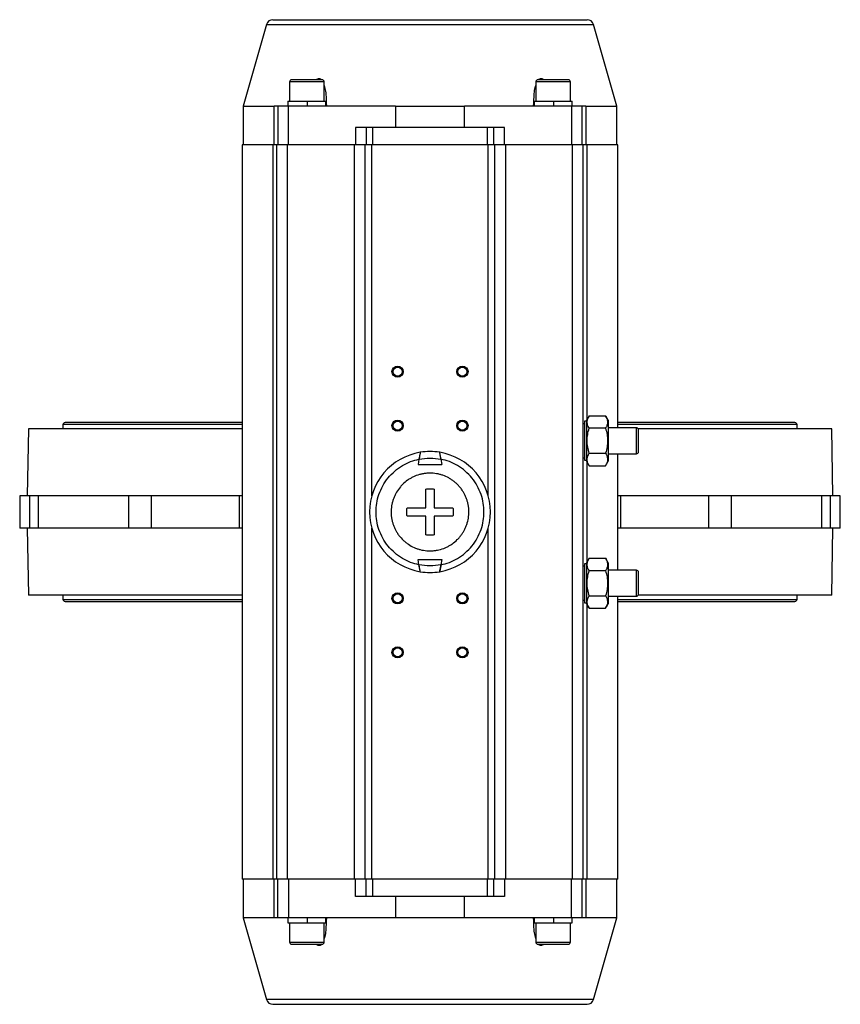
# Model space of a CAD drawing. Header units: millimetres. Extents: x 220 to 2218, y -9 to 1835.
# Tile 1 of 25: x 786 to 1166, y -9 to 447. Entities that reach past the tile are written whole.
import ezdxf

# ---------------------------------------------------------------- set-up
doc = ezdxf.new("R2010")
doc.units = ezdxf.units.MM

msp = doc.modelspace()

# ---------------------------------------------------------------- linework, layer by layer
at = {"color": 7, "linetype": 'Continuous', "lineweight": 25}
for p, q in [((900.39, 444.67), (889.54, 406.84)), ((1062.54, 406.84), (1051.69, 444.67)), ((911.04, 418.04), (911.04, 409.04)), ((927.04, 409.04), (927.04, 418.04)), ((1025.04, 418.04), (1025.04, 409.04)), ((1041.04, 409.04), (1041.04, 418.04)), ((889.54, 406.84), (889.54, 388.84)), ((889.54, 406.84), (903.88, 406.84)), ((903.88, 388.84), (903.88, 406.84)), ((905.54, 406.84), (903.88, 406.84)), ((905.54, 406.84), (905.54, 388.84)), ((910.54, 406.84), (905.54, 406.84)), ((910.24, 409.04), (910.24, 406.84)), ((910.24, 409.04), (919.34, 409.04)), ((910.54, 388.84), (910.54, 406.84)), ((960, 406.84), (910.54, 406.84)), ((919.34, 406.84), (919.34, 409.04)), ((919.35, 409.04), (919.34, 409.04)), ((919.35, 409.04), (927.84, 409.04)), ((919.35, 406.84), (919.35, 409.04)), ((927.84, 406.84), (927.84, 409.04)), ((960, 406.84), (960, 396.84)), ((960, 406.84), (992.08, 406.84)), ((992.08, 396.84), (992.08, 406.84)), ((1041.54, 406.84), (992.08, 406.84)), ((1024.24, 409.04), (1024.24, 406.84)), ((1024.24, 409.04), (1033.34, 409.04)), ((1033.34, 406.84), (1033.34, 409.04)), ((1033.35, 409.04), (1033.34, 409.04)), ((1033.35, 406.84), (1033.35, 409.04)), ((1033.35, 409.04), (1041.84, 409.04)), ((1046.54, 406.84), (1041.54, 406.84)), ((1041.54, 406.84), (1041.54, 388.84)), ((1041.84, 406.84), (1041.84, 409.04)), ((1046.54, 388.84), (1046.54, 406.84)), ((1048.2, 406.84), (1046.54, 406.84)), ((1048.2, 406.84), (1062.54, 406.84)), ((1048.2, 406.84), (1048.2, 388.84)), ((1062.54, 388.84), (1062.54, 406.84)), ((941.54, 396.84), (941.54, 388.84)), ((946.54, 396.84), (941.54, 396.84)), ((949.54, 396.84), (946.54, 396.84)), ((946.54, 396.84), (946.54, 388.84)), ((949.54, 388.84), (949.54, 396.84)), ((1002.54, 396.84), (949.54, 396.84)), ((1005.54, 396.84), (1002.54, 396.84)), ((1002.54, 396.84), (1002.54, 388.84)), ((1005.54, 388.84), (1005.54, 396.84)), ((1010.54, 396.84), (1005.54, 396.84)), ((1010.54, 388.84), (1010.54, 396.84)), ((889.04, 388.84), (889.04, 48.84)), ((903.39, 388.84), (889.04, 388.84)), ((903.39, 48.84), (903.39, 388.84)), ((905.04, 388.84), (903.39, 388.84)), ((905.04, 48.84), (905.04, 388.84)), ((910.04, 388.84), (905.04, 388.84)), ((910.04, 48.84), (910.04, 388.84)), ((941.04, 388.84), (910.04, 388.84)), ((941.04, 48.84), (941.04, 388.84)), ((946.04, 388.84), (941.04, 388.84)), ((946.04, 48.84), (946.04, 388.84)), ((949.04, 388.84), (946.04, 388.84)), ((1003.04, 388.84), (949.04, 388.84)), ((1006.04, 388.84), (1003.04, 388.84)), ((1006.04, 48.84), (1006.04, 388.84)), ((1011.04, 388.84), (1006.04, 388.84)), ((1011.04, 388.84), (1011.04, 48.84)), ((1042.04, 388.84), (1011.04, 388.84)), ((1042.04, 48.84), (1042.04, 388.84)), ((1047.04, 388.84), (1042.04, 388.84)), ((1047.04, 48.84), (1047.04, 388.84)), ((1048.69, 388.84), (1047.04, 388.84)), ((1063.04, 388.84), (1048.69, 388.84)), ((1063.04, 257.84), (1063.04, 388.84)), ((889.04, 260.34), (807.69, 260.34)), ((1048.54, 260.84), (1047.54, 260.84)), ((1047.54, 260.84), (1047.54, 242.84)), ((1049.72, 263.39), (1048.54, 261.34)), ((1048.54, 261.34), (1048.54, 242.34)), ((1049.72, 263.39), (1057.36, 263.39)), ((1058.54, 261.34), (1057.36, 263.39)), ((1058.54, 261.34), (1058.54, 242.34)), ((1144.39, 260.34), (1063.04, 260.34)), ((790.04, 257.34), (789.49, 226.34)), ((889.04, 257.34), (790.04, 257.34)), ((805.94, 259.34), (805.94, 257.34)), ((889.04, 259.34), (805.94, 259.34)), ((1057.36, 257.61), (1049.72, 257.61)), ((1071.61, 257.84), (1058.54, 257.84)), ((1146.14, 259.34), (1063.04, 259.34)), ((1162.04, 257.34), (1072.47, 257.34)), ((1146.14, 257.34), (1146.14, 259.34)), ((1162.59, 226.34), (1162.04, 257.34)), ((970.94, 243.31), (970.51, 240.84)), ((981.13, 243.31), (981.57, 240.84)), ((1047.54, 242.84), (1048.54, 242.84)), ((1048.54, 242.34), (1049.72, 240.29)), ((1049.72, 246.07), (1057.36, 246.07)), ((1057.36, 240.29), (1058.54, 242.34)), ((1058.54, 245.84), (1071.61, 245.84)), ((1063.04, 191.84), (1063.04, 245.84)), ((970.51, 240.84), (981.57, 240.84)), ((1049.72, 240.29), (1057.36, 240.29)), ((786.04, 226.34), (786.04, 211.34)), ((790.76, 226.34), (786.04, 226.34)), ((790.76, 211.34), (790.76, 226.34)), ((794.54, 226.34), (790.76, 226.34)), ((794.54, 226.34), (794.54, 211.34)), ((836.62, 226.34), (794.54, 226.34)), ((836.62, 211.34), (836.62, 226.34)), ((846.96, 226.34), (836.62, 226.34)), ((846.96, 226.34), (846.96, 211.34)), ((887.85, 226.34), (846.96, 226.34)), ((887.85, 211.34), (887.85, 226.34)), ((889.04, 226.34), (887.85, 226.34)), ((1064.23, 226.34), (1063.04, 226.34)), ((1064.23, 226.34), (1064.23, 211.34)), ((1105.12, 226.34), (1064.23, 226.34)), ((1105.12, 211.34), (1105.12, 226.34)), ((1115.46, 226.34), (1105.12, 226.34)), ((1115.46, 226.34), (1115.46, 211.34)), ((1157.54, 226.34), (1115.46, 226.34)), ((1157.54, 211.34), (1157.54, 226.34)), ((1161.32, 226.34), (1157.54, 226.34)), ((1161.32, 226.34), (1161.32, 211.34)), ((1166.04, 226.34), (1161.32, 226.34)), ((1166.04, 211.34), (1166.04, 226.34)), ((965.46, 220.84), (974.04, 220.84)), ((978.04, 220.84), (986.62, 220.84)), ((974.04, 216.84), (965.46, 216.84)), ((986.62, 216.84), (978.04, 216.84)), ((790.76, 211.34), (786.04, 211.34)), ((789.49, 211.34), (790.04, 180.34)), ((794.54, 211.34), (790.76, 211.34)), ((836.62, 211.34), (794.54, 211.34)), ((846.96, 211.34), (836.62, 211.34)), ((887.85, 211.34), (846.96, 211.34)), ((889.04, 211.34), (887.85, 211.34)), ((1064.23, 211.34), (1063.04, 211.34)), ((1105.12, 211.34), (1064.23, 211.34)), ((1115.46, 211.34), (1105.12, 211.34)), ((1157.54, 211.34), (1115.46, 211.34)), ((1161.32, 211.34), (1157.54, 211.34)), ((1166.04, 211.34), (1161.32, 211.34)), ((1162.04, 180.34), (1162.59, 211.34)), ((970.94, 194.36), (970.51, 196.84)), ((970.51, 196.84), (981.57, 196.84)), ((981.57, 196.84), (981.13, 194.36)), ((1049.72, 197.39), (1048.54, 195.34)), ((1049.72, 197.39), (1057.36, 197.39)), ((1058.54, 195.34), (1057.36, 197.39)), ((1048.54, 194.84), (1047.54, 194.84)), ((1047.54, 194.84), (1047.54, 176.84)), ((1048.54, 195.34), (1048.54, 176.34)), ((1057.36, 191.61), (1049.72, 191.61)), ((1058.54, 195.34), (1058.54, 176.34)), ((1071.61, 191.84), (1058.54, 191.84)), ((889.04, 180.34), (790.04, 180.34)), ((805.94, 180.34), (805.94, 178.34)), ((805.94, 178.34), (889.04, 178.34)), ((1049.72, 180.07), (1057.36, 180.07)), ((1058.54, 179.84), (1071.61, 179.84)), ((1063.04, 48.84), (1063.04, 179.84)), ((1063.04, 178.34), (1146.14, 178.34)), ((1162.04, 180.34), (1072.47, 180.34)), ((1146.14, 178.34), (1146.14, 180.34)), ((807.69, 177.34), (889.04, 177.34)), ((1047.54, 176.84), (1048.54, 176.84)), ((1048.54, 176.34), (1049.72, 174.29)), ((1049.72, 174.29), (1057.36, 174.29)), ((1057.36, 174.29), (1058.54, 176.34)), ((1063.04, 177.34), (1144.39, 177.34)), ((903.39, 48.84), (889.04, 48.84)), ((889.54, 48.84), (889.54, 30.84)), ((905.04, 48.84), (903.39, 48.84)), ((903.88, 30.84), (903.88, 48.84)), ((910.04, 48.84), (905.04, 48.84)), ((905.54, 30.84), (905.54, 48.84)), ((941.04, 48.84), (910.04, 48.84)), ((910.54, 48.84), (910.54, 30.84)), ((946.04, 48.84), (941.04, 48.84)), ((941.54, 40.84), (941.54, 48.84)), ((949.04, 48.84), (946.04, 48.84)), ((946.54, 40.84), (946.54, 48.84)), ((1003.04, 48.84), (949.04, 48.84)), ((949.54, 40.84), (949.54, 48.84)), ((1002.54, 48.84), (1002.54, 40.84)), ((1006.04, 48.84), (1003.04, 48.84)), ((1005.54, 40.84), (1005.54, 48.84)), ((1011.04, 48.84), (1006.04, 48.84)), ((1010.54, 48.84), (1010.54, 40.84)), ((1042.04, 48.84), (1011.04, 48.84)), ((1041.54, 30.84), (1041.54, 48.84)), ((1047.04, 48.84), (1042.04, 48.84)), ((1046.54, 30.84), (1046.54, 48.84)), ((1048.69, 48.84), (1047.04, 48.84)), ((1048.2, 48.84), (1048.2, 30.84)), ((1063.04, 48.84), (1048.69, 48.84)), ((1062.54, 30.84), (1062.54, 48.84)), ((946.54, 40.84), (941.54, 40.84)), ((949.54, 40.84), (946.54, 40.84)), ((1002.54, 40.84), (949.54, 40.84)), ((960, 40.84), (960, 30.84)), ((992.08, 30.84), (992.08, 40.84)), ((1005.54, 40.84), (1002.54, 40.84)), ((1010.54, 40.84), (1005.54, 40.84)), ((889.54, 30.84), (900.39, -6.99)), ((903.88, 30.84), (889.54, 30.84)), ((905.54, 30.84), (903.88, 30.84)), ((910.54, 30.84), (905.54, 30.84)), ((910.24, 30.84), (910.24, 28.64)), ((910.24, 28.64), (919.34, 28.64)), ((960, 30.84), (910.54, 30.84)), ((911.04, 28.64), (911.04, 19.64)), ((919.34, 28.64), (919.34, 30.84)), ((919.35, 28.64), (919.34, 28.64)), ((919.35, 28.64), (919.35, 30.84)), ((919.35, 28.64), (927.84, 28.64)), ((927.04, 19.64), (927.04, 28.64)), ((927.84, 28.64), (927.84, 30.84)), ((992.08, 30.84), (960, 30.84)), ((1041.54, 30.84), (992.08, 30.84)), ((1024.24, 30.84), (1024.24, 28.64)), ((1024.24, 28.64), (1033.34, 28.64)), ((1025.04, 28.64), (1025.04, 19.64)), ((1033.34, 28.64), (1033.34, 30.84)), ((1033.35, 28.64), (1033.34, 28.64)), ((1033.35, 28.64), (1033.35, 30.84)), ((1033.35, 28.64), (1041.84, 28.64)), ((1041.04, 19.64), (1041.04, 28.64)), ((1046.54, 30.84), (1041.54, 30.84)), ((1041.84, 28.64), (1041.84, 30.84)), ((1048.2, 30.84), (1046.54, 30.84)), ((1062.54, 30.84), (1048.2, 30.84)), ((1051.69, -6.99), (1062.54, 30.84))]:
    msp.add_line(p, q, dxfattribs=at)
at = {"color": 8, "linetype": 'Continuous', "lineweight": 25}
for p, q in [((900.39, 444.67), (1051.69, 444.67)), ((927.04, 418.04), (911.04, 418.04)), ((1041.04, 418.04), (1025.04, 418.04)), ((949.04, 226.26), (949.04, 388.84)), ((1003.04, 226.26), (1003.04, 388.84)), ((1048.69, 388.84), (1048.69, 261.6)), ((1071.61, 245.84), (1071.61, 257.84)), ((1048.69, 242.08), (1048.69, 195.6)), ((949.04, 48.84), (949.04, 211.42)), ((1003.04, 48.84), (1003.04, 211.42)), ((1071.61, 179.84), (1071.61, 191.84)), ((1048.69, 176.08), (1048.69, 48.84)), ((911.04, 19.64), (926.64, 19.64)), ((926.64, 19.64), (927.04, 19.64)), ((1025.04, 19.64), (1041.04, 19.64)), ((975.61, -6.99), (900.39, -6.99)), ((1051.69, -6.99), (975.61, -6.99))]:
    msp.add_line(p, q, dxfattribs=at)
at = {"color": 7, "linetype": 'Continuous', "lineweight": 25, "flags": 128}
for points in [[(1047.54, 259.6), (1047.37, 259.69), (1047.04, 259.78)], [(1047.04, 243.9), (1047.37, 243.99), (1047.54, 244.07)], [(1047.54, 193.6), (1047.37, 193.69), (1047.04, 193.78)], [(1047.04, 177.9), (1047.37, 177.99), (1047.54, 178.07)]]:
    msp.add_lwpolyline(points, dxfattribs=at)
at = {"color": 7, "linetype": 'Continuous', "lineweight": 25}
for centre, radius in [((961.04, 283.84), 2.6), ((961.04, 283.84), 2.1), ((991.04, 283.84), 2.6), ((991.04, 283.84), 2.1), ((961.04, 258.84), 2.6), ((961.04, 258.84), 2.1), ((991.04, 258.84), 2.6), ((991.04, 258.84), 2.1), ((961.04, 178.84), 2.6), ((961.04, 178.84), 2.1), ((991.04, 178.84), 2.6), ((991.04, 178.84), 2.1), ((961.04, 153.84), 2.6), ((961.04, 153.84), 2.1), ((991.04, 153.84), 2.6), ((991.04, 153.84), 2.1)]:
    msp.add_circle(centre, radius, dxfattribs=at)
for centre, radius, start, end in [((903.27, 443.84), 3, 90, 164), ((1048.81, 443.84), 3, 16, 90), ((912.04, 418.04), 1, 90, 180), ((926.04, 418.04), 1, 0, 90), ((1026.04, 418.04), 1, 90, 180), ((1040.04, 418.04), 1, 0, 90), ((807.69, 258.31), 2.03, 90, 149.4898), ((1144.39, 258.31), 2.03, 30.5102, 90), ((1071.61, 256.84), 1, 0, 90), ((976.04, 218.84), 28, 99.2159, 260.7841), ((976.04, 218.84), 28, 80.7841, 99.2159), ((976.04, 218.84), 28, 279.2159, 80.7841), ((1071.61, 246.84), 1, 270, 0), ((1071.61, 190.84), 1, 0, 90), ((976.04, 218.84), 28, 260.7841, 279.2159), ((807.69, 179.37), 2.03, 210.5102, 270), ((1071.61, 180.84), 1, 270, 0), ((1144.39, 179.37), 2.03, 270, 329.4898), ((912.04, 19.64), 1, 180, 270), ((926.04, 19.64), 1, 270, 0), ((1026.04, 19.64), 1, 180, 270), ((1040.04, 19.64), 1, 270, 0), ((903.27, -6.16), 3, 196, 270), ((1048.81, -6.16), 3, 270, 344)]:
    msp.add_arc(centre, radius, start, end, dxfattribs=at)
for points, knots in [([(903.27, 446.84), (903.33, 446.84), (903.45, 446.84), (904.41, 446.84), (905.98, 446.84), (908.29, 446.84), (911.31, 446.84), (915.04, 446.84), (919.45, 446.84), (924.49, 446.84), (930.08, 446.84), (936.13, 446.84), (942.53, 446.84), (949.16, 446.84), (955.93, 446.84), (962.68, 446.84), (969.38, 446.84), (973.82, 446.84), (976.04, 446.84)], [0, 0, 0, 0, 0.058246, 0.116497, 0.177469, 0.239988, 0.303803, 0.368625, 0.434138, 0.5, 0.565862, 0.631375, 0.696197, 0.760012, 0.822531, 0.883503, 0.941748, 1, 1, 1, 1]), ([(976.04, 446.84), (978.26, 446.84), (982.7, 446.84), (989.4, 446.84), (996.15, 446.84), (1002.92, 446.84), (1009.55, 446.84), (1015.95, 446.84), (1022, 446.84), (1027.59, 446.84), (1032.63, 446.84), (1037.04, 446.84), (1040.77, 446.84), (1043.79, 446.84), (1046.1, 446.84), (1047.67, 446.84), (1048.63, 446.84), (1048.75, 446.84), (1048.81, 446.84)], [0, 0, 0, 0, 0.05825, 0.116497, 0.177469, 0.239988, 0.303803, 0.368625, 0.434137, 0.5, 0.565862, 0.631375, 0.696197, 0.760012, 0.822531, 0.883503, 0.941749, 1, 1, 1, 1]), ([(923.28, 419.04), (923.53, 419.23), (923.98, 419.56), (924.68, 419.67), (925.31, 419.52), (925.63, 419.21), (925.8, 419.04)], [0, 0, 0, 0, 0.290045, 0.514262, 0.738655, 1, 1, 1, 1]), ([(1026.07, 418.8), (1026.09, 418.84), (1026.3, 419.18), (1026.78, 419.53), (1027.5, 419.68), (1028.18, 419.52), (1028.59, 419.21), (1028.82, 419.04)], [0, 0, 0, 0, 0.040484, 0.367489, 0.567248, 0.767163, 1, 1, 1, 1]), ([(918.48, 419.04), (917.61, 419.04), (916.27, 419.04), (914.72, 419.04), (913.67, 419.04), (912.86, 419.04), (912.18, 419.04), (912.14, 419.04), (912.12, 419.04)], [0, 0, 0, 0, 0.252207, 0.387974, 0.526622, 0.665271, 0.801038, 1, 1, 1, 1]), ([(925.96, 419.04), (925.98, 419.04), (926.13, 419.04), (925.55, 419.04), (924.61, 419.04), (923.61, 419.04), (922.42, 419.04), (920.73, 419.04), (919.37, 419.04), (918.48, 419.04)], [0, 0, 0, 0, 0.04812, 0.276054, 0.398755, 0.52406, 0.649365, 0.772066, 1, 1, 1, 1]), ([(927.04, 416.34), (927.17, 415.9), (927.57, 414.62), (927.91, 411.42), (927.99, 408.66), (928.04, 406.84)], [0, 0, 0, 0, 0.150249, 0.441626, 1, 1, 1, 1]), ([(1024.04, 406.84), (1024.1, 408.77), (1024.2, 411.68), (1024.53, 414.89), (1024.94, 416.05), (1025.04, 416.34)], [0, 0, 0, 0, 0.594443, 0.896055, 1, 1, 1, 1]), ([(1040.04, 419.04), (1039.95, 419.04), (1039.8, 419.04), (1038.93, 419.04), (1038.03, 419.04), (1036.9, 419.04), (1035.27, 419.04), (1033.04, 419.04), (1030.8, 419.04), (1029.17, 419.04), (1028.05, 419.04), (1027.15, 419.04), (1026.28, 419.04), (1026.13, 419.04), (1026.04, 419.04)], [0, 0, 0, 0, 0.119728, 0.18418, 0.25, 0.31582, 0.380272, 0.5, 0.619728, 0.68418, 0.75, 0.81582, 0.880272, 1, 1, 1, 1]), ([(1049.72, 257.61), (1049.46, 258.11), (1048.94, 259.13), (1048.75, 260.63), (1049.03, 262.06), (1049.49, 262.94), (1049.72, 263.39)], [0, 0, 0, 0, 0.264614, 0.534966, 0.765352, 1, 1, 1, 1]), ([(1057.36, 263.39), (1057.62, 262.89), (1058.14, 261.87), (1058.33, 260.37), (1058.05, 258.94), (1057.59, 258.06), (1057.36, 257.61)], [0, 0, 0, 0, 0.264614, 0.534966, 0.765352, 1, 1, 1, 1]), ([(1049.72, 246.07), (1049.48, 247), (1048.99, 248.9), (1048.75, 251.82), (1048.98, 254.76), (1049.47, 256.66), (1049.72, 257.61)], [0, 0, 0, 0, 0.247728, 0.499998, 0.747254, 1, 1, 1, 1]), ([(1057.36, 257.61), (1057.6, 256.68), (1058.09, 254.78), (1058.33, 251.86), (1058.1, 248.92), (1057.61, 247.02), (1057.36, 246.07)], [0, 0, 0, 0, 0.247728, 0.499998, 0.747254, 1, 1, 1, 1]), ([(1072.61, 251.84), (1072.61, 252.47), (1072.61, 253.44), (1072.61, 254.6), (1072.61, 255.4), (1072.61, 256.05), (1072.61, 256.67), (1072.61, 256.77), (1072.61, 256.84)], [0, 0, 0, 0, 0.239457, 0.368361, 0.5, 0.631639, 0.760543, 1, 1, 1, 1]), ([(1072.61, 246.84), (1072.61, 246.91), (1072.61, 247.01), (1072.61, 247.63), (1072.61, 248.28), (1072.61, 249.08), (1072.61, 250.24), (1072.61, 251.21), (1072.61, 251.84)], [0, 0, 0, 0, 0.239457, 0.368361, 0.5, 0.631639, 0.760543, 1, 1, 1, 1]), ([(971.56, 246.48), (971.55, 246.47), (971.54, 246.45), (971.51, 246.33), (971.47, 246.13), (971.41, 245.86), (971.35, 245.52), (971.27, 245.13), (971.19, 244.68), (971.08, 244.08), (971, 243.61), (970.94, 243.31)], [0, 0, 0, 0, 0.098184, 0.199286, 0.297452, 0.398337, 0.499054, 0.602403, 0.708728, 0.817807, 1, 1, 1, 1]), ([(971.56, 246.48), (971.55, 246.48), (971.55, 246.47), (971.53, 246.41), (971.51, 246.32), (971.48, 246.2), (971.45, 246.04), (971.41, 245.85), (971.38, 245.69), (971.35, 245.52), (971.31, 245.33), (971.27, 245.13), (971.23, 244.91), (971.19, 244.68), (971.15, 244.43), (971.1, 244.2), (971.05, 243.9), (971, 243.61), (970.96, 243.39), (970.94, 243.31)], [0, 0, 0, 0, 0.048915, 0.148452, 0.19919, 0.248103, 0.347529, 0.398138, 0.448329, 0.498842, 0.550344, 0.602176, 0.655162, 0.708485, 0.762844, 0.817548, 0.862693, 0.953893, 1, 1, 1, 1]), ([(981.13, 243.31), (981.1, 243.5), (981.04, 243.88), (980.94, 244.42), (980.84, 244.94), (980.75, 245.41), (980.68, 245.8), (980.61, 246.11), (980.57, 246.33), (980.54, 246.45), (980.53, 246.47), (980.52, 246.48)], [0, 0, 0, 0, 0.115781, 0.234842, 0.350657, 0.470111, 0.581043, 0.695628, 0.799586, 0.906888, 1, 1, 1, 1]), ([(981.13, 243.31), (981.12, 243.41), (981.09, 243.59), (981.04, 243.87), (980.99, 244.15), (980.94, 244.42), (980.89, 244.68), (980.84, 244.93), (980.8, 245.18), (980.75, 245.4), (980.71, 245.61), (980.68, 245.79), (980.65, 245.96), (980.62, 246.1), (980.59, 246.22), (980.57, 246.32), (980.55, 246.39), (980.53, 246.46), (980.53, 246.47), (980.52, 246.48)], [0, 0, 0, 0, 0.057695, 0.115777, 0.175092, 0.234842, 0.292541, 0.350661, 0.410152, 0.470134, 0.525394, 0.581075, 0.638132, 0.695684, 0.747472, 0.799649, 0.853086, 0.90697, 1, 1, 1, 1]), ([(970.94, 194.36), (969.64, 194.7), (966.96, 195.39), (963.17, 197.28), (959.63, 199.81), (956.54, 202.98), (954.07, 206.65), (952.3, 210.63), (951.26, 214.73), (950.93, 218.84), (951.26, 222.95), (952.3, 227.05), (954.07, 231.03), (956.54, 234.7), (959.63, 237.87), (963.17, 240.4), (966.96, 242.29), (969.64, 242.98), (970.94, 243.31)], [0, 0, 0, 0, 0.059299, 0.121259, 0.185129, 0.25, 0.314871, 0.378741, 0.440701, 0.5, 0.559299, 0.621259, 0.685129, 0.75, 0.814871, 0.878741, 0.940701, 1, 1, 1, 1]), ([(981.13, 194.36), (982.44, 194.7), (985.12, 195.39), (988.91, 197.28), (992.45, 199.81), (995.54, 202.98), (998.01, 206.65), (999.78, 210.63), (1000.82, 214.73), (1001.15, 218.84), (1000.82, 222.95), (999.78, 227.05), (998.01, 231.03), (995.54, 234.7), (992.45, 237.87), (988.91, 240.4), (985.12, 242.29), (982.44, 242.98), (981.13, 243.31)], [0, 0, 0, 0, 0.059299, 0.121259, 0.185129, 0.25, 0.314871, 0.378741, 0.440701, 0.5, 0.559299, 0.621259, 0.685129, 0.75, 0.814871, 0.878741, 0.940701, 1, 1, 1, 1]), ([(1049.72, 240.29), (1049.46, 240.79), (1048.94, 241.81), (1048.75, 243.31), (1049.03, 244.74), (1049.49, 245.62), (1049.72, 246.07)], [0, 0, 0, 0, 0.264614, 0.534966, 0.765352, 1, 1, 1, 1]), ([(1057.36, 246.07), (1057.62, 245.57), (1058.14, 244.55), (1058.33, 243.05), (1058.05, 241.62), (1057.59, 240.74), (1057.36, 240.29)], [0, 0, 0, 0, 0.264614, 0.534966, 0.765352, 1, 1, 1, 1]), ([(976.04, 236.84), (977.04, 236.79), (978.55, 236.72), (980.53, 236.29), (982.47, 235.71), (984.33, 234.87), (986.06, 233.82), (987.28, 232.92), (988.43, 231.93), (989.48, 230.84), (990.45, 229.66), (991.31, 228.41), (992.06, 227.09), (992.7, 225.72), (993.22, 224.28), (993.62, 222.81), (993.98, 220.82), (994.09, 218.79), (993.91, 216.27), (993.5, 214.28), (992.86, 212.36), (992.25, 210.96), (991.53, 209.62), (990.7, 208.36), (989.76, 207.16), (988.38, 205.67), (986.82, 204.37), (985.12, 203.27), (983.77, 202.56), (981.91, 201.77), (979.95, 201.22), (977.82, 200.9), (976.17, 200.81), (974.03, 200.9), (972.03, 201.24), (970.09, 201.83), (968.21, 202.58), (966.43, 203.56), (964.8, 204.76), (963.27, 206.09), (961.91, 207.6), (960.77, 209.27), (960.02, 210.59), (959.38, 211.96), (958.86, 213.4), (958.46, 214.87), (958.19, 216.36), (958.04, 217.86), (958.03, 219.39), (958.14, 220.91), (958.38, 222.41), (958.74, 223.88), (959.22, 225.32), (959.83, 226.72), (960.79, 228.5), (961.98, 230.15), (963.69, 232.01), (965.25, 233.31), (966.96, 234.41), (968.75, 235.35), (970.65, 236.07), (972.62, 236.53), (974.26, 236.79), (975.41, 236.82), (976.04, 236.84)], [0, 0, 0, 0, 0.026447, 0.040017, 0.053686, 0.08023, 0.093703, 0.107373, 0.12061, 0.133939, 0.147413, 0.161082, 0.174319, 0.187649, 0.201122, 0.214791, 0.228028, 0.254808, 0.268477, 0.295021, 0.308494, 0.322163, 0.3354, 0.34873, 0.362203, 0.375873, 0.402416, 0.415889, 0.429559, 0.442748, 0.469575, 0.483244, 0.500001, 0.51319, 0.540017, 0.553686, 0.566923, 0.593702, 0.607372, 0.620561, 0.647388, 0.661057, 0.674294, 0.687624, 0.701097, 0.714767, 0.728004, 0.741333, 0.754807, 0.768476, 0.781713, 0.795043, 0.808516, 0.822185, 0.835375, 0.862201, 0.875871, 0.902414, 0.915888, 0.929557, 0.956004, 0.969574, 0.983244, 1, 1, 1, 1]), ([(974.04, 229.42), (974.37, 229.48), (975.03, 229.58), (976.04, 229.62), (977.04, 229.58), (977.71, 229.48), (978.04, 229.42)], [0, 0, 0, 0, 0.248908, 0.5, 0.748908, 1, 1, 1, 1]), ([(974.04, 220.84), (974.04, 222.29), (974.04, 225.22), (974.04, 228.01), (974.04, 229.42)], [0, 0, 0, 0, 0.49456, 1, 1, 1, 1]), ([(978.04, 229.42), (978.04, 228.04), (978.04, 225.25), (978.04, 222.32), (978.04, 220.84)], [0, 0, 0, 0, 0.49456, 1, 1, 1, 1]), ([(965.46, 216.84), (965.4, 217.16), (965.3, 217.81), (965.26, 218.81), (965.29, 219.83), (965.4, 220.5), (965.46, 220.84)], [0, 0, 0, 0, 0.24457, 0.49121, 0.744455, 1, 1, 1, 1]), ([(986.62, 220.84), (986.68, 220.52), (986.78, 219.87), (986.82, 218.87), (986.79, 217.85), (986.68, 217.18), (986.62, 216.84)], [0, 0, 0, 0, 0.24457, 0.49121, 0.744455, 1, 1, 1, 1]), ([(974.04, 208.26), (974.04, 209.64), (974.04, 212.43), (974.04, 215.36), (974.04, 216.84)], [0, 0, 0, 0, 0.49456, 1, 1, 1, 1]), ([(978.04, 216.84), (978.04, 215.39), (978.04, 212.46), (978.04, 209.67), (978.04, 208.26)], [0, 0, 0, 0, 0.49456, 1, 1, 1, 1]), ([(978.04, 208.26), (977.71, 208.2), (977.05, 208.1), (976.04, 208.06), (975.03, 208.1), (974.37, 208.2), (974.04, 208.26)], [0, 0, 0, 0, 0.248908, 0.5, 0.748908, 1, 1, 1, 1]), ([(1049.72, 191.61), (1049.46, 192.11), (1048.94, 193.13), (1048.75, 194.63), (1049.03, 196.06), (1049.49, 196.94), (1049.72, 197.39)], [0, 0, 0, 0, 0.2646136, 0.5349658, 0.7653524, 1, 1, 1, 1]), ([(1057.36, 197.39), (1057.62, 196.89), (1058.14, 195.87), (1058.33, 194.37), (1058.05, 192.94), (1057.59, 192.06), (1057.36, 191.61)], [0, 0, 0, 0, 0.2646136, 0.5349658, 0.7653524, 1, 1, 1, 1]), ([(971.56, 191.2), (971.55, 191.21), (971.54, 191.23), (971.51, 191.35), (971.47, 191.55), (971.41, 191.82), (971.35, 192.16), (971.27, 192.55), (971.19, 193), (971.08, 193.6), (971, 194.07), (970.94, 194.36)], [0, 0, 0, 0, 0.098184, 0.199286, 0.297452, 0.398337, 0.499054, 0.602403, 0.708728, 0.817807, 1, 1, 1, 1]), ([(971.56, 191.2), (971.55, 191.2), (971.55, 191.21), (971.53, 191.27), (971.51, 191.36), (971.48, 191.48), (971.45, 191.64), (971.41, 191.83), (971.38, 191.99), (971.35, 192.16), (971.31, 192.35), (971.27, 192.55), (971.23, 192.77), (971.19, 193), (971.15, 193.24), (971.1, 193.48), (971.05, 193.78), (971, 194.07), (970.96, 194.29), (970.94, 194.36)], [0, 0, 0, 0, 0.048915, 0.148452, 0.19919, 0.248103, 0.347529, 0.398138, 0.448329, 0.498842, 0.550344, 0.602176, 0.655162, 0.708485, 0.762844, 0.817548, 0.862693, 0.953893, 1, 1, 1, 1]), ([(981.13, 194.36), (981.1, 194.18), (981.04, 193.8), (980.94, 193.26), (980.84, 192.74), (980.75, 192.27), (980.68, 191.88), (980.61, 191.57), (980.57, 191.35), (980.54, 191.22), (980.53, 191.21), (980.52, 191.2)], [0, 0, 0, 0, 0.115781, 0.234842, 0.350657, 0.470111, 0.581043, 0.695628, 0.799586, 0.906888, 1, 1, 1, 1]), ([(980.52, 191.2), (980.53, 191.2), (980.53, 191.21), (980.55, 191.27), (980.57, 191.36), (980.6, 191.48), (980.63, 191.64), (980.67, 191.83), (980.7, 191.99), (980.73, 192.16), (980.77, 192.35), (980.81, 192.55), (980.85, 192.77), (980.89, 193), (980.93, 193.24), (980.98, 193.48), (981.03, 193.78), (981.08, 194.07), (981.12, 194.29), (981.13, 194.36)], [0, 0, 0, 0, 0.048915, 0.148452, 0.19919, 0.248103, 0.347529, 0.398138, 0.448329, 0.498842, 0.550344, 0.602176, 0.655162, 0.708485, 0.762844, 0.817548, 0.862693, 0.953893, 1, 1, 1, 1]), ([(1049.72, 180.07), (1049.48, 181), (1048.99, 182.9), (1048.75, 185.82), (1048.98, 188.76), (1049.47, 190.66), (1049.72, 191.61)], [0, 0, 0, 0, 0.2477278, 0.4999976, 0.7472541, 1, 1, 1, 1]), ([(1057.36, 191.61), (1057.6, 190.68), (1058.09, 188.78), (1058.33, 185.86), (1058.1, 182.92), (1057.61, 181.02), (1057.36, 180.07)], [0, 0, 0, 0, 0.247728, 0.499998, 0.747254, 1, 1, 1, 1]), ([(1072.61, 185.84), (1072.61, 186.47), (1072.61, 187.44), (1072.61, 188.6), (1072.61, 189.4), (1072.61, 190.05), (1072.61, 190.67), (1072.61, 190.77), (1072.61, 190.84)], [0, 0, 0, 0, 0.239457, 0.368361, 0.5, 0.631639, 0.760543, 1, 1, 1, 1]), ([(1072.61, 180.84), (1072.61, 180.91), (1072.61, 181.01), (1072.61, 181.63), (1072.61, 182.28), (1072.61, 183.08), (1072.61, 184.24), (1072.61, 185.21), (1072.61, 185.84)], [0, 0, 0, 0, 0.239457, 0.368361, 0.5, 0.631639, 0.760543, 1, 1, 1, 1]), ([(1049.72, 174.29), (1049.46, 174.79), (1048.94, 175.81), (1048.75, 177.31), (1049.03, 178.74), (1049.49, 179.62), (1049.72, 180.07)], [0, 0, 0, 0, 0.264614, 0.534966, 0.765352, 1, 1, 1, 1]), ([(1057.36, 180.07), (1057.62, 179.57), (1058.14, 178.55), (1058.33, 177.05), (1058.05, 175.62), (1057.59, 174.74), (1057.36, 174.29)], [0, 0, 0, 0, 0.264614, 0.534966, 0.765352, 1, 1, 1, 1]), ([(928.04, 30.84), (927.97, 28.91), (927.88, 26), (927.55, 22.79), (927.14, 21.63), (927.04, 21.34)], [0, 0, 0, 0, 0.594443, 0.896055, 1, 1, 1, 1]), ([(1025.04, 21.34), (1024.91, 21.78), (1024.51, 23.06), (1024.17, 26.26), (1024.09, 29.02), (1024.04, 30.84)], [0, 0, 0, 0, 0.150249, 0.441626, 1, 1, 1, 1]), ([(912.1, 18.64), (912.08, 18.64), (911.99, 18.64), (912.26, 18.64), (912.74, 18.64), (913.53, 18.64), (914.81, 18.64), (916.8, 18.64), (919.06, 18.64), (920.87, 18.64), (922.22, 18.64), (923.43, 18.64), (924.76, 18.64), (925.32, 18.64), (925.69, 18.64)], [0, 0, 0, 0, 0.020732, 0.092433, 0.165654, 0.238876, 0.310576, 0.44377, 0.576963, 0.648663, 0.721885, 0.795107, 0.866807, 1, 1, 1, 1]), ([(925.94, 18.77), (925.7, 18.53), (925.32, 18.13), (924.58, 18), (923.9, 18.16), (923.48, 18.47), (923.26, 18.64)], [0, 0, 0, 0, 0.3408026, 0.5489893, 0.7573395, 1, 1, 1, 1]), ([(1026.04, 18.64), (1026.13, 18.64), (1026.28, 18.64), (1027.15, 18.64), (1028.05, 18.64), (1029.17, 18.64), (1030.8, 18.64), (1033.04, 18.64), (1035.27, 18.64), (1036.9, 18.64), (1038.03, 18.64), (1038.93, 18.64), (1039.8, 18.64), (1039.95, 18.64), (1040.04, 18.64)], [0, 0, 0, 0, 0.119728, 0.18418, 0.25, 0.31582, 0.380272, 0.5, 0.619728, 0.68418, 0.75, 0.81582, 0.880272, 1, 1, 1, 1]), ([(1028.8, 18.64), (1028.55, 18.45), (1028.1, 18.12), (1027.39, 18), (1026.73, 18.17), (1026.38, 18.52), (1026.18, 18.72)], [0, 0, 0, 0, 0.277063, 0.491245, 0.705595, 1, 1, 1, 1]), ([(903.27, -9.16), (903.33, -9.16), (903.45, -9.16), (904.41, -9.16), (905.98, -9.16), (908.29, -9.16), (911.31, -9.16), (915.04, -9.16), (919.45, -9.16), (924.49, -9.16), (930.08, -9.16), (936.13, -9.16), (942.53, -9.16), (949.16, -9.16), (955.93, -9.16), (962.68, -9.16), (969.38, -9.16), (973.82, -9.16), (976.04, -9.16)], [0, 0, 0, 0, 0.058246, 0.116497, 0.177469, 0.239988, 0.303803, 0.368625, 0.434138, 0.5, 0.565862, 0.631375, 0.696197, 0.760012, 0.822531, 0.883503, 0.941748, 1, 1, 1, 1]), ([(976.04, -9.16), (978.26, -9.16), (982.7, -9.16), (989.4, -9.16), (996.15, -9.16), (1002.92, -9.16), (1009.55, -9.16), (1015.95, -9.16), (1022, -9.16), (1027.59, -9.16), (1032.63, -9.16), (1037.04, -9.16), (1040.77, -9.16), (1043.79, -9.16), (1046.1, -9.16), (1047.67, -9.16), (1048.63, -9.16), (1048.75, -9.16), (1048.81, -9.16)], [0, 0, 0, 0, 0.05825, 0.116497, 0.177469, 0.239988, 0.303803, 0.368625, 0.434137, 0.5, 0.565862, 0.631375, 0.696197, 0.760012, 0.822531, 0.883503, 0.941749, 1, 1, 1, 1])]:
    msp.add_open_spline(points, degree=3, knots=knots, dxfattribs=at)
for points in [[(970.94, 243.31), (972.64, 243.58), (976.04, 244.1), (979.44, 243.58), (981.13, 243.31)], [(981.13, 194.36), (979.44, 194.1), (976.04, 193.58), (972.64, 194.1), (970.94, 194.36)]]:
    msp.add_open_spline(points, degree=3, dxfattribs=at)

doc.saveas('drawing.dxf')
